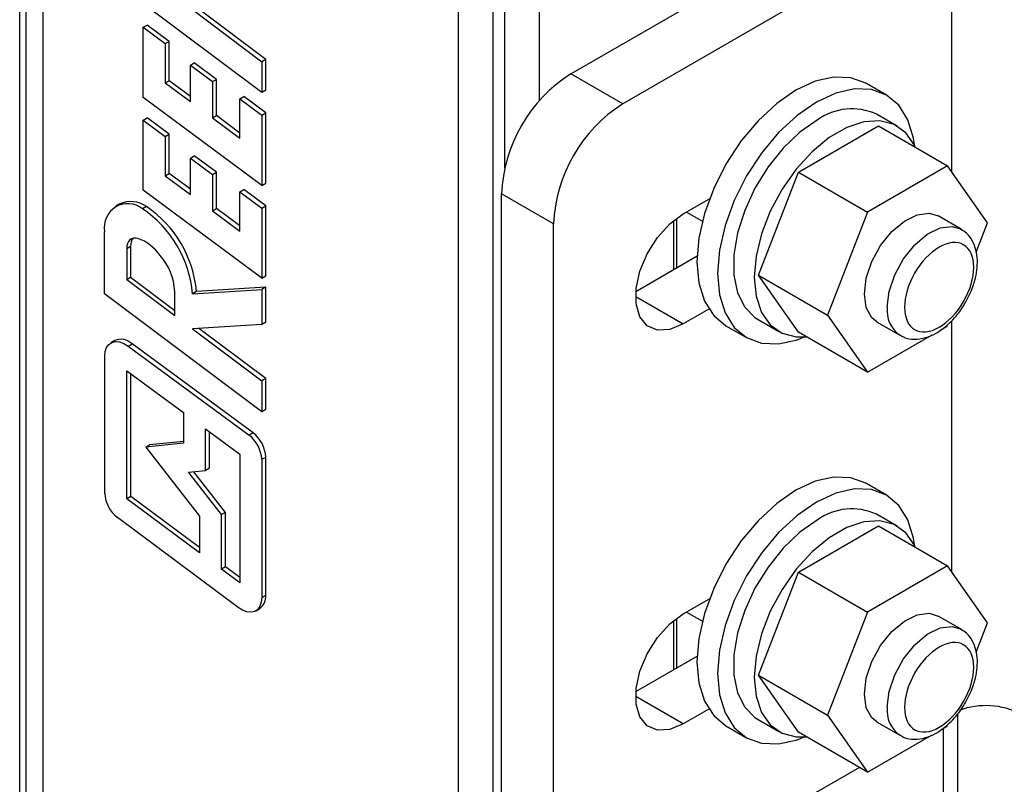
# Model space of a CAD drawing. Header units: inches. Extents: x 0.2 to 10.8, y 0.2 to 8.2.
# Tile 20 of 24: x 9.539 to 10.242, y 6.047 to 6.594. Entities that reach past the tile are written whole.
import ezdxf

# ---------------------------------------------------------------- set-up
doc = ezdxf.new("R2010")
doc.units = ezdxf.units.IN
doc.header["$MEASUREMENT"] = 0

msp = doc.modelspace()

# ---------------------------------------------------------------- linework, layer by layer
for p, q in [((9.53893, 4.29591), (9.53893, 6.86969)), ((9.54332, 6.86216), (9.54332, 4.1375)), ((9.55553, 6.8511), (9.55553, 4.12644)), ((9.93265, 6.55492), (10.18011, 6.69777)), ((9.85256, 3.95496), (9.85256, 6.67962)), ((9.91018, 6.67962), (9.91018, 6.53571)), ((9.8773, 3.94905), (9.8773, 6.67371)), ((9.88543, 6.67371), (9.88543, 6.48762)), ((10.20485, 6.6692), (9.96977, 6.53349)), ((10.20485, 6.48507), (10.20485, 6.6692)), ((9.7119, 6.54158), (9.59964, 6.62583)), ((9.66233, 6.60086), (9.7119, 6.56366)), ((9.71471, 6.56528), (9.66691, 6.60116)), ((9.6272, 6.58824), (9.63001, 6.58986)), ((9.6272, 6.53809), (9.6272, 6.58824)), ((9.6272, 6.58824), (9.64295, 6.57655)), ((9.64577, 6.57818), (9.63001, 6.58986)), ((9.64295, 6.57655), (9.64577, 6.57818)), ((9.64577, 6.55008), (9.64577, 6.57818)), ((9.64295, 6.57655), (9.64295, 6.54846)), ((9.71471, 6.56528), (9.7119, 6.56366)), ((9.71471, 6.54321), (9.71471, 6.56528)), ((9.66087, 6.56111), (9.66368, 6.56273)), ((9.66087, 6.53517), (9.66087, 6.56111)), ((9.66087, 6.56111), (9.67662, 6.54942)), ((9.67943, 6.55105), (9.66368, 6.56273)), ((9.7119, 6.56366), (9.7119, 6.54158)), ((9.64295, 6.54846), (9.64577, 6.55008)), ((9.66087, 6.53888), (9.64577, 6.55008)), ((9.67662, 6.54942), (9.67943, 6.55105)), ((9.67943, 6.52511), (9.67943, 6.55105)), ((9.96977, 6.53349), (9.93265, 6.55492)), ((9.64295, 6.54846), (9.66087, 6.53517)), ((9.67662, 6.54942), (9.67662, 6.52348)), ((9.71471, 6.54321), (9.7119, 6.54158)), ((10.15825, 6.5398), (10.14361, 6.54826)), ((9.7119, 6.47526), (9.6272, 6.53809)), ((9.69614, 6.5371), (9.69896, 6.53872)), ((9.69614, 6.509), (9.69614, 6.5371)), ((9.69614, 6.5371), (9.7119, 6.52541)), ((9.71471, 6.52703), (9.69896, 6.53872)), ((9.6272, 6.52193), (9.63001, 6.52355)), ((9.6272, 6.47178), (9.6272, 6.52193)), ((9.6272, 6.52193), (9.64295, 6.51024)), ((9.64577, 6.51186), (9.63001, 6.52355)), ((9.67662, 6.52348), (9.67943, 6.52511)), ((9.67662, 6.52348), (9.69614, 6.509)), ((9.69614, 6.51271), (9.67943, 6.52511)), ((9.7119, 6.52541), (9.71471, 6.52703)), ((9.7119, 6.52541), (9.7119, 6.47526)), ((9.71471, 6.47689), (9.71471, 6.52703)), ((10.16598, 6.51757), (10.15111, 6.52616)), ((10.0953, 6.48479), (10.15245, 6.51778)), ((10.15245, 6.51778), (10.20194, 6.48921)), ((9.64295, 6.51024), (9.64577, 6.51186)), ((9.64295, 6.51024), (9.64295, 6.48214)), ((9.64577, 6.48377), (9.64577, 6.51186)), ((9.66087, 6.4948), (9.66368, 6.49642)), ((9.66087, 6.46886), (9.66087, 6.4948)), ((9.66087, 6.4948), (9.67662, 6.48311)), ((9.67943, 6.48474), (9.66368, 6.49642)), ((10.20194, 6.48921), (10.14479, 6.45622)), ((10.23052, 6.44856), (10.20194, 6.48921)), ((9.64295, 6.48214), (9.64577, 6.48377)), ((9.64295, 6.48214), (9.66087, 6.46886)), ((9.66087, 6.47257), (9.64577, 6.48377)), ((9.67662, 6.48311), (9.67943, 6.48474)), ((9.67662, 6.48311), (9.67662, 6.45717)), ((9.67943, 6.4588), (9.67943, 6.48474)), ((10.06673, 6.41114), (10.0953, 6.48479)), ((10.0953, 6.48479), (10.14479, 6.45622)), ((9.69614, 6.47078), (9.69896, 6.47241)), ((9.71471, 6.46072), (9.69896, 6.47241)), ((9.7119, 6.47526), (9.71471, 6.47689)), ((9.7119, 6.40895), (9.6272, 6.47178)), ((9.69614, 6.44269), (9.69614, 6.47078)), ((9.69614, 6.47078), (9.7119, 6.4591)), ((9.92028, 6.44777), (9.88316, 6.4692)), ((9.88316, 6.01199), (9.88316, 6.4692)), ((10.01307, 6.4549), (10.0318, 6.46571)), ((9.61038, 6.46204), (9.60757, 6.46041)), ((9.62954, 6.46014), (9.62673, 6.45852)), ((9.67662, 6.45717), (9.67943, 6.4588)), ((9.69614, 6.4464), (9.67943, 6.4588)), ((9.7119, 6.4591), (9.71471, 6.46072)), ((9.7119, 6.4591), (9.7119, 6.40895)), ((9.71471, 6.41058), (9.71471, 6.46072)), ((9.67662, 6.45717), (9.69614, 6.44269)), ((10.00838, 6.41647), (10.00838, 6.45182)), ((10.0154, 6.45625), (10.02673, 6.4497)), ((10.14479, 6.45622), (10.11622, 6.38257)), ((10.18883, 6.45543), (10.19524, 6.45345)), ((10.21156, 6.44403), (10.19524, 6.45345)), ((9.92028, 5.99056), (9.92028, 6.44777)), ((10.00633, 6.41528), (10.00633, 6.45023)), ((10.22239, 6.4276), (10.23052, 6.44856)), ((9.59964, 6.39779), (9.59964, 6.44243)), ((9.61539, 6.43023), (9.6182, 6.43186)), ((9.61539, 6.43023), (9.61539, 6.40805)), ((9.6182, 6.43186), (9.6182, 6.40968)), ((9.97919, 6.39961), (10.02294, 6.42487)), ((9.61539, 6.40805), (9.6182, 6.40968)), ((9.6182, 6.40968), (9.64973, 6.38602)), ((9.7119, 6.40895), (9.71471, 6.41058)), ((10.06673, 6.41114), (10.11622, 6.38257)), ((10.0953, 6.37049), (10.06673, 6.41114)), ((9.61539, 6.40805), (9.64973, 6.38228)), ((9.71471, 6.40259), (9.66525, 6.39943)), ((9.71471, 6.40259), (9.7119, 6.40097)), ((9.71471, 6.37762), (9.71471, 6.40259)), ((9.7119, 6.31354), (9.59964, 6.39779)), ((9.64973, 6.38228), (9.64973, 6.39945)), ((9.66243, 6.3978), (9.7119, 6.40097)), ((9.66525, 6.39943), (9.66243, 6.3978)), ((9.7119, 6.40097), (9.7119, 6.376)), ((9.97905, 6.39596), (10.01307, 6.37632)), ((10.03135, 6.38687), (10.01307, 6.37632)), ((10.11622, 6.38257), (10.14479, 6.34192)), ((9.7119, 6.376), (9.66233, 6.37282)), ((9.71471, 6.37762), (9.7119, 6.376)), ((10.04358, 6.37498), (10.05822, 6.36653)), ((10.06646, 6.37954), (10.08134, 6.37095)), ((10.1515, 6.37768), (10.16782, 6.36826)), ((10.19709, 6.37211), (10.20194, 6.37491)), ((10.20485, 6.19931), (10.20485, 6.37855)), ((9.66233, 6.37282), (9.7119, 6.33562)), ((9.71471, 6.33724), (9.66691, 6.37312)), ((10.14479, 6.34192), (10.0953, 6.37049)), ((10.14479, 6.34192), (10.191, 6.36859)), ((9.60685, 6.36441), (9.60404, 6.36279)), ((9.61644, 6.36045), (9.61925, 6.36207)), ((9.61644, 6.36045), (9.70282, 6.29687)), ((9.70564, 6.29849), (9.61925, 6.36207)), ((9.59973, 6.25527), (9.59973, 6.35327)), ((9.61549, 6.25143), (9.61549, 6.34278)), ((9.61549, 6.34278), (9.65586, 6.31307)), ((9.6183, 6.25305), (9.6183, 6.34071)), ((9.71471, 6.33724), (9.7119, 6.33562)), ((9.7119, 6.33562), (9.7119, 6.31354)), ((9.71471, 6.31517), (9.71471, 6.33724)), ((9.65586, 6.31307), (9.65586, 6.29108)), ((9.71471, 6.31517), (9.7119, 6.31354)), ((9.67162, 6.30147), (9.69614, 6.28342)), ((9.67162, 6.27158), (9.67162, 6.30147)), ((9.67443, 6.2732), (9.67443, 6.2994)), ((9.70564, 6.29849), (9.70282, 6.29687)), ((9.65586, 6.29108), (9.62895, 6.28833)), ((9.62895, 6.28833), (9.63176, 6.28995)), ((9.65586, 6.29242), (9.63176, 6.28995)), ((9.62895, 6.28833), (9.66733, 6.239)), ((9.69614, 6.28342), (9.69614, 6.19143)), ((9.7119, 6.27962), (9.71471, 6.28124)), ((9.7119, 6.27962), (9.7119, 6.18093)), ((9.71471, 6.18256), (9.71471, 6.28124)), ((9.65954, 6.27035), (9.67162, 6.27158)), ((9.68308, 6.24009), (9.65954, 6.27035)), ((9.6859, 6.24171), (9.66332, 6.27073)), ((9.67443, 6.2732), (9.67162, 6.27158)), ((10.15825, 6.25405), (10.14361, 6.2625)), ((9.6183, 6.25305), (9.61549, 6.25143)), ((9.66733, 6.21286), (9.61549, 6.25143)), ((9.66733, 6.21658), (9.6183, 6.25305)), ((9.6859, 6.24171), (9.68308, 6.24009)), ((9.68308, 6.20114), (9.68308, 6.24009)), ((9.6859, 6.20277), (9.6859, 6.24171)), ((10.16598, 6.23182), (10.15111, 6.2404)), ((9.69509, 6.17383), (9.60874, 6.23807)), ((9.66733, 6.239), (9.66733, 6.21286)), ((10.0953, 6.19904), (10.15245, 6.23203)), ((10.15245, 6.23203), (10.20194, 6.20346)), ((9.6859, 6.20277), (9.68308, 6.20114)), ((9.69614, 6.19143), (9.68308, 6.20114)), ((9.69614, 6.19514), (9.6859, 6.20277)), ((10.06673, 6.12539), (10.0953, 6.19904)), ((10.0953, 6.19904), (10.14479, 6.17047)), ((10.20194, 6.20346), (10.14479, 6.17047)), ((10.23052, 6.1628), (10.20194, 6.20346)), ((9.7119, 6.18093), (9.71471, 6.18256)), ((10.01307, 6.16915), (10.0318, 6.17996)), ((9.70759, 6.17141), (9.7104, 6.17304)), ((10.0154, 6.17049), (10.02673, 6.16395)), ((10.14479, 6.17047), (10.11622, 6.09682)), ((10.00633, 6.12953), (10.00633, 6.16448)), ((10.00838, 6.13071), (10.00838, 6.16606)), ((10.18883, 6.16967), (10.19524, 6.1677)), ((10.21156, 6.15827), (10.19524, 6.1677)), ((10.22239, 6.14185), (10.23052, 6.1628)), ((9.97919, 6.11386), (10.02294, 6.13912)), ((10.06673, 6.12539), (10.11622, 6.09682)), ((10.0953, 6.08474), (10.06673, 6.12539)), ((10.01307, 6.09057), (9.97905, 6.11021)), ((10.03135, 6.10112), (10.01307, 6.09057)), ((10.06646, 6.09378), (10.08134, 6.0852)), ((10.11622, 6.09682), (10.14479, 6.05617)), ((10.20925, 4.93709), (10.20925, 6.0978)), ((10.04358, 6.08923), (10.05822, 6.08077)), ((10.1515, 6.09193), (10.16782, 6.0825)), ((10.19709, 6.08636), (10.20194, 6.08916)), ((10.199, 4.93477), (10.199, 6.08746)), ((10.14479, 6.05617), (10.0953, 6.08474)), ((10.14479, 6.05617), (10.191, 6.08284)), ((10.13886, 6.05959), (9.96977, 5.96198))]:
    msp.add_line(p, q)
at = {"flags": 128}
for points in [[(10.14361, 6.54826), (10.13289, 6.55222), (10.12066, 6.55271), (10.10739, 6.5497), (10.09359, 6.5433), (10.07979, 6.53377), (10.06652, 6.52146), (10.05429, 6.50685), (10.04357, 6.4905), (10.03478, 6.47305), (10.02824, 6.45515), (10.02421, 6.4375), (10.02285, 6.42078), (10.02421, 6.40563), (10.02824, 6.39263), (10.03478, 6.38228), (10.04357, 6.37498), (10.04358, 6.37498)], [(10.17855, 6.50272), (10.17762, 6.50915), (10.17359, 6.52215), (10.16705, 6.5325), (10.15826, 6.5398), (10.14754, 6.54377), (10.13531, 6.54426), (10.12204, 6.54125), (10.10824, 6.53485), (10.09444, 6.52531), (10.08117, 6.51301), (10.06894, 6.4984), (10.05822, 6.48205), (10.04942, 6.46459), (10.04288, 6.4467), (10.03886, 6.42905), (10.0375, 6.41233)], [(10.10878, 6.52197), (10.09634, 6.51327), (10.08444, 6.50194), (10.0736, 6.48846), (10.0643, 6.47342), (10.05695, 6.45748), (10.05186, 6.44134), (10.04926, 6.42571), (10.04926, 6.41126), (10.05186, 6.39863), (10.05695, 6.38836), (10.0643, 6.38092), (10.06646, 6.37954)], [(10.17905, 6.50242), (10.17834, 6.50394), (10.17208, 6.51284), (10.16371, 6.51875), (10.15359, 6.5214), (10.14216, 6.52068), (10.12992, 6.51661), (10.1174, 6.50939), (10.10516, 6.49932), (10.09373, 6.48684), (10.08361, 6.47251), (10.07523, 6.45693), (10.06898, 6.44081), (10.06511, 6.42483), (10.0638, 6.40971)], [(10.01307, 6.37632), (10.00349, 6.37238), (9.99468, 6.37194), (9.98736, 6.37504), (9.98212, 6.38142), (9.9794, 6.39058), (9.9794, 6.40176), (9.98212, 6.41407), (9.98736, 6.4265), (9.99468, 6.43805), (10.00349, 6.44778), (10.01307, 6.4549)], [(10.1515, 6.37768), (10.14781, 6.38069), (10.14381, 6.38797), (10.14244, 6.39771), (10.14381, 6.40903), (10.14781, 6.42093), (10.15408, 6.43236), (10.16207, 6.44229), (10.17106, 6.44985), (10.18025, 6.45436), (10.18883, 6.45543)], [(10.15876, 6.38829), (10.16013, 6.39961), (10.16413, 6.41151), (10.1704, 6.42294), (10.17839, 6.43287), (10.18738, 6.44043), (10.19657, 6.44494), (10.20516, 6.446), (10.21158, 6.44401)], [(9.62341, 6.43739), (9.62175, 6.4377), (9.62021, 6.43765), (9.61882, 6.43722), (9.61763, 6.43643), (9.61667, 6.4353), (9.61597, 6.43386), (9.61553, 6.43216), (9.61539, 6.43023)], [(10.0375, 6.41233), (10.03886, 6.39718), (10.04288, 6.38418), (10.04942, 6.37383), (10.05822, 6.36653), (10.06894, 6.36256), (10.08117, 6.36207), (10.09444, 6.36508), (10.09913, 6.3669)], [(10.0638, 6.40971), (10.06511, 6.39609), (10.06898, 6.38458), (10.07523, 6.37568), (10.08361, 6.36977), (10.09373, 6.36713), (10.10099, 6.3672)], [(9.59973, 6.35327), (9.60007, 6.35667), (9.60105, 6.35954), (9.60265, 6.36173), (9.60477, 6.36316), (9.60734, 6.36375), (9.61023, 6.36348), (9.61331, 6.36236), (9.61644, 6.36045)], [(10.14361, 6.2625), (10.13289, 6.26647), (10.12066, 6.26696), (10.10739, 6.26395), (10.09359, 6.25755), (10.07979, 6.24801), (10.06652, 6.2357), (10.05429, 6.2211), (10.04357, 6.20475), (10.03478, 6.18729), (10.02824, 6.1694), (10.02421, 6.15175), (10.02285, 6.13503), (10.02421, 6.11988), (10.02824, 6.10688), (10.03478, 6.09653), (10.04357, 6.08923), (10.04358, 6.08923)], [(10.17855, 6.21696), (10.17762, 6.2234), (10.17359, 6.2364), (10.16705, 6.24675), (10.15826, 6.25405), (10.14754, 6.25802), (10.13531, 6.25851), (10.12204, 6.25549), (10.10824, 6.2491), (10.09444, 6.23956), (10.08117, 6.22725), (10.06894, 6.21264), (10.05822, 6.1963), (10.04942, 6.17884), (10.04288, 6.16094), (10.03886, 6.1433), (10.0375, 6.12657)], [(10.10878, 6.23621), (10.09634, 6.22752), (10.08444, 6.21618), (10.0736, 6.2027), (10.0643, 6.18767), (10.05695, 6.17173), (10.05186, 6.15559), (10.04926, 6.13995), (10.04926, 6.1255), (10.05186, 6.11287), (10.05695, 6.10261), (10.0643, 6.09517), (10.06646, 6.09378)], [(10.17905, 6.21667), (10.17834, 6.21819), (10.17208, 6.22709), (10.16371, 6.23299), (10.15359, 6.23564), (10.14216, 6.23492), (10.12992, 6.23086), (10.1174, 6.22364), (10.10516, 6.21357), (10.09373, 6.20109), (10.08361, 6.18675), (10.07523, 6.17118), (10.06898, 6.15505), (10.06511, 6.13908), (10.0638, 6.12395)], [(9.7119, 6.18093), (9.71156, 6.17752), (9.71057, 6.17464), (9.70896, 6.17245), (9.70682, 6.17103), (9.70424, 6.17045), (9.70133, 6.17074), (9.69824, 6.17188), (9.69509, 6.17383)], [(10.01307, 6.09057), (10.00349, 6.08662), (9.99468, 6.08618), (9.98736, 6.08928), (9.98212, 6.09567), (9.9794, 6.10482), (9.9794, 6.11601), (9.98212, 6.12831), (9.98736, 6.14074), (9.99468, 6.15229), (10.00349, 6.16202), (10.01307, 6.16915)], [(10.1515, 6.09193), (10.14781, 6.09494), (10.14381, 6.10222), (10.14244, 6.11195), (10.14381, 6.12328), (10.14781, 6.13518), (10.15408, 6.1466), (10.16207, 6.15654), (10.17106, 6.1641), (10.18025, 6.16861), (10.18883, 6.16967)], [(10.15876, 6.10253), (10.16013, 6.11385), (10.16413, 6.12576), (10.1704, 6.13718), (10.17839, 6.14712), (10.18738, 6.15467), (10.19657, 6.15919), (10.20516, 6.16025), (10.21158, 6.15826)], [(10.0375, 6.12657), (10.03886, 6.11142), (10.04288, 6.09842), (10.04942, 6.08807), (10.05822, 6.08077), (10.06894, 6.0768), (10.08117, 6.07632), (10.09444, 6.07933), (10.09913, 6.08115)], [(10.0638, 6.12395), (10.06511, 6.11034), (10.06898, 6.09883), (10.07523, 6.08993), (10.08361, 6.08402), (10.09373, 6.08137), (10.10099, 6.08145)]]:
    msp.add_lwpolyline(points, dxfattribs=at)
for centre, radius, start, end in [((9.99061, 6.46431), 0.10756, 122.60548, 177.39452), ((10.02773, 6.44288), 0.10756, 122.60548, 177.39452), ((10.13353, 6.48789), 0.04211, 65.32762, 125.98284), ((9.61616, 6.44546), 0.0168, 50.99477, 190.40422), ((9.61832, 6.4445), 0.01925, 54.3333, 114.35624), ((9.58088, 6.3907), 0.08186, 4.97862, 55.93816), ((9.58369, 6.39232), 0.08186, 4.97862, 55.93816), ((9.62663, 6.43237), 0.00845, 141.67428, 183.5094), ((9.61255, 6.40686), 0.0324, 34.94109, 70.41566), ((9.60774, 6.39744), 0.04203, 2.74984, 41.74146), ((10.18018, 6.38589), 0.02155, 173.60586, 234.19617), ((9.61134, 6.35417), 0.01118, 44.95952, 113.6364), ((9.68875, 6.27846), 0.02318, 2.87136, 52.60652), ((9.69156, 6.28008), 0.02318, 2.87136, 52.60652), ((9.62289, 6.25643), 0.02319, 182.87884, 232.3758), ((10.13353, 6.20214), 0.04211, 65.32762, 125.98284), ((9.70446, 6.18146), 0.01031, 305.19283, 6.11935), ((10.18018, 6.10013), 0.02155, 173.60586, 234.19617), ((10.2294, 6.04883), 0.05487, 62.95486, 110.21276)]:
    msp.add_arc(centre, radius, start, end)
for points, knots in [([(10.21477, 6.39167), (10.2167, 6.39543), (10.21937, 6.40065), (10.22175, 6.4085), (10.22302, 6.41489), (10.22336, 6.42214), (10.22244, 6.4292), (10.2199, 6.43576), (10.21625, 6.44103), (10.21281, 6.44295), (10.21145, 6.44371)], [0, 0, 0, 0, 0.191954, 0.26573, 0.386663, 0.508591, 0.637595, 0.77084, 0.908802, 1, 1, 1, 1]), ([(10.17113, 6.38829), (10.17113, 6.39586), (10.17374, 6.40464), (10.18302, 6.42071), (10.18931, 6.42736), (10.20244, 6.43494), (10.20873, 6.43556), (10.21801, 6.4302), (10.22062, 6.42444), (10.22062, 6.40928), (10.21801, 6.4005), (10.20873, 6.38443), (10.20244, 6.37778), (10.18931, 6.37021), (10.18302, 6.36958), (10.17374, 6.37494), (10.17113, 6.38071), (10.17113, 6.38829)], [0, 0, 0, 0, 0.125, 0.125, 0.25, 0.25, 0.375, 0.375, 0.5, 0.5, 0.625, 0.625, 0.75, 0.75, 0.875, 0.875, 1, 1, 1, 1]), ([(10.16764, 6.36877), (10.16853, 6.36813), (10.17157, 6.36598), (10.17814, 6.36509), (10.18591, 6.36612), (10.19323, 6.36924), (10.19937, 6.37337), (10.20464, 6.37813), (10.20986, 6.38393), (10.21295, 6.3888), (10.21477, 6.39167)], [0, 0, 0, 0, 0.0633019, 0.2151529, 0.368179, 0.5063196, 0.6392853, 0.7402136, 0.8473454, 1, 1, 1, 1]), ([(10.21477, 6.10591), (10.2167, 6.10968), (10.21937, 6.1149), (10.22175, 6.12275), (10.22302, 6.12914), (10.22336, 6.13639), (10.22244, 6.14345), (10.2199, 6.15001), (10.21625, 6.15528), (10.21281, 6.15719), (10.21145, 6.15795)], [0, 0, 0, 0, 0.191954, 0.26573, 0.386663, 0.508591, 0.637595, 0.77084, 0.908802, 1, 1, 1, 1]), ([(10.17113, 6.10253), (10.17113, 6.11011), (10.17374, 6.11888), (10.18302, 6.13496), (10.18931, 6.1416), (10.20244, 6.14918), (10.20873, 6.1498), (10.21801, 6.14444), (10.22062, 6.13868), (10.22062, 6.12352), (10.21801, 6.11475), (10.20873, 6.09868), (10.20244, 6.09203), (10.18931, 6.08445), (10.18302, 6.08383), (10.17374, 6.08919), (10.17113, 6.09495), (10.17113, 6.10253)], [0, 0, 0, 0, 0.125, 0.125, 0.25, 0.25, 0.375, 0.375, 0.5, 0.5, 0.625, 0.625, 0.75, 0.75, 0.875, 0.875, 1, 1, 1, 1]), ([(10.16764, 6.08301), (10.16853, 6.08238), (10.17157, 6.08022), (10.17814, 6.07934), (10.18591, 6.08037), (10.19323, 6.08349), (10.19937, 6.08761), (10.20464, 6.09238), (10.20986, 6.09817), (10.21295, 6.10305), (10.21477, 6.10591)], [0, 0, 0, 0, 0.063302, 0.215153, 0.368179, 0.50632, 0.639285, 0.740214, 0.847345, 1, 1, 1, 1])]:
    msp.add_open_spline(points, degree=3, knots=knots)

doc.saveas('drawing.dxf')
